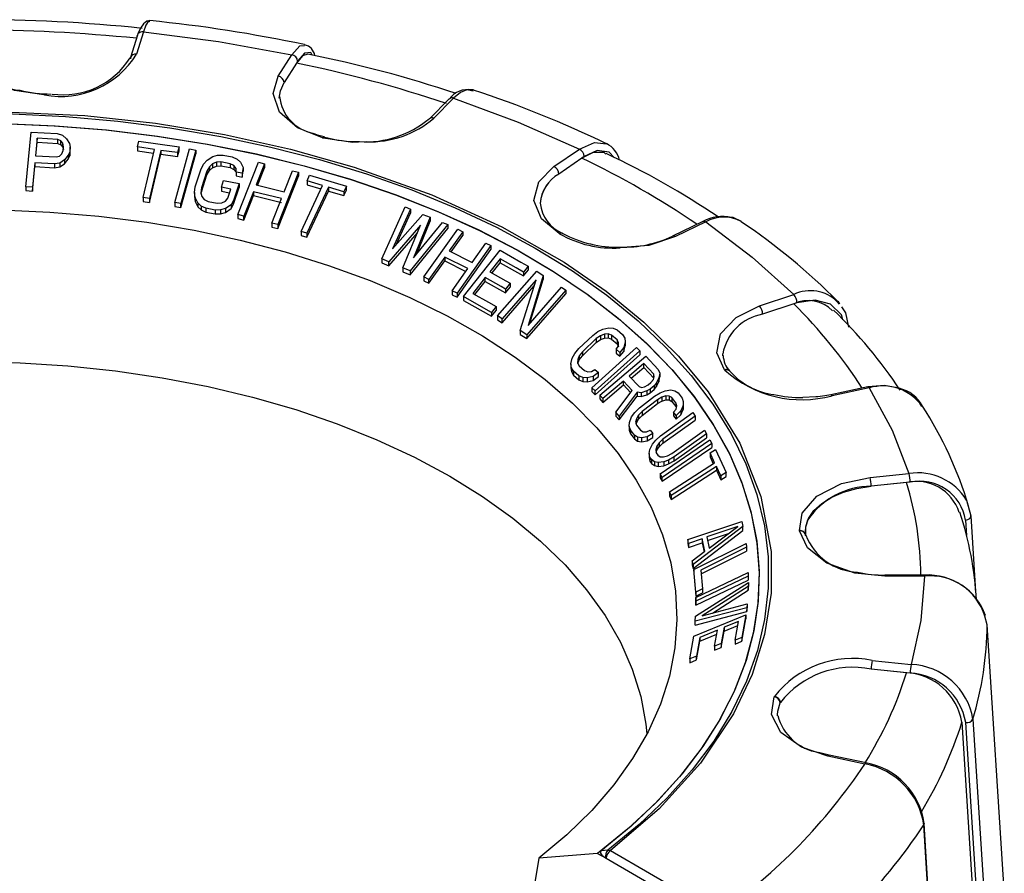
# Model space of a CAD drawing. Header units: millimetres. Extents: x 0 to 699, y 0 to 540.
# Tile 25 of 26: x 523 to 570, y 435 to 476. Entities that reach past the tile are written whole.
import ezdxf

# ---------------------------------------------------------------- set-up
doc = ezdxf.new("R2010")
doc.units = ezdxf.units.MM
doc.header["$LTSCALE"] = 2.5

msp = doc.modelspace()

# ---------------------------------------------------------------- linework, layer by layer
for p, q in [((528.938, 476.063), (528.885, 476.052)), ((528.346, 475.371), (528.017, 474.295)), ((528.633, 475.528), (528.304, 474.452)), ((535.074, 473.405), (535.721, 474.432)), ((535.944, 474.034), (535.356, 473.101)), ((536.003, 474.128), (535.944, 474.034)), ((523.908, 472.506), (523.876, 472.507)), ((535.127, 472.351), (535.13, 472.447)), ((544.407, 472.746), (544.32, 472.758)), ((535.127, 472.351), (535.127, 472.351)), ((543.243, 472.317), (542.297, 471.371)), ((543.455, 472.35), (542.509, 471.404)), ((523.018, 468.123), (523.274, 470.736)), ((523.274, 470.736), (524.518, 470.657)), ((524.518, 470.657), (524.771, 470.588)), ((524.771, 470.588), (524.962, 470.41)), ((523.558, 470.437), (523.476, 469.602)), ((523.494, 469.601), (523.558, 470.25)), ((524.542, 470.376), (523.558, 470.437)), ((523.558, 470.25), (523.558, 470.437)), ((523.558, 470.25), (524.542, 470.189)), ((524.692, 470.312), (524.542, 470.376)), ((524.542, 470.189), (524.542, 470.376)), ((524.542, 470.189), (524.692, 470.125)), ((524.785, 470.196), (524.692, 470.312)), ((524.692, 470.125), (524.692, 470.312)), ((524.692, 470.125), (524.785, 470.008)), ((524.82, 470.026), (524.785, 470.196)), ((524.785, 470.008), (524.785, 470.196)), ((524.804, 469.859), (524.82, 470.026)), ((524.962, 470.41), (525.096, 470.18)), ((525.096, 470.18), (525.131, 470.011)), ((528.348, 470.025), (528.412, 470.299)), ((529.156, 469.903), (528.348, 470.025)), ((528.348, 470.025), (528.348, 469.838)), ((528.412, 470.299), (530.333, 470.024)), ((530.333, 470.024), (530.268, 469.749)), ((530.333, 469.837), (530.333, 470.024)), ((537.224, 470.443), (537.195, 470.45)), ((537.298, 470.488), (537.304, 470.487)), ((539.282, 470.27), (538.904, 470.245)), ((523.476, 469.602), (524.46, 469.542)), ((524.46, 469.542), (524.621, 469.589)), ((524.621, 469.589), (524.736, 469.695)), ((524.736, 469.695), (524.804, 469.859)), ((524.785, 470.008), (524.808, 469.899)), ((525.041, 469.624), (524.864, 469.409)), ((525.109, 469.788), (525.041, 469.624)), ((525.041, 469.624), (525.041, 469.437)), ((525.041, 469.437), (525.109, 469.601)), ((525.131, 470.011), (525.109, 469.788)), ((525.109, 469.601), (525.131, 469.824)), ((525.109, 469.788), (525.109, 469.601)), ((525.131, 469.824), (525.131, 470.011)), ((528.348, 469.838), (529.114, 469.722)), ((528.618, 467.598), (529.156, 469.903)), ((529.46, 469.859), (528.921, 467.554)), ((528.921, 467.368), (529.46, 469.672)), ((530.268, 469.749), (529.46, 469.859)), ((529.46, 469.859), (529.46, 469.672)), ((529.46, 469.672), (530.268, 469.562)), ((530.127, 467.365), (530.839, 469.927)), ((530.268, 469.562), (530.333, 469.837)), ((530.268, 469.749), (530.268, 469.562)), ((531.138, 469.875), (530.427, 467.313)), ((530.427, 467.127), (531.138, 469.688)), ((530.839, 469.927), (531.138, 469.875)), ((531.138, 469.875), (531.138, 469.688)), ((531.676, 469.389), (531.942, 469.563)), ((531.942, 469.563), (532.174, 469.631)), ((532.174, 469.631), (532.437, 469.634)), ((532.437, 469.634), (532.88, 469.546)), ((548.25, 469.083), (549.466, 469.92)), ((549.696, 469.564), (549.585, 469.487)), ((523.443, 469.269), (523.329, 468.101)), ((523.329, 467.914), (523.443, 469.082)), ((524.376, 469.211), (523.443, 469.269)), ((523.443, 469.269), (523.443, 469.082)), ((523.443, 469.082), (524.376, 469.024)), ((524.64, 469.253), (524.376, 469.211)), ((524.376, 469.211), (524.376, 469.024)), ((524.864, 469.409), (524.64, 469.253)), ((524.64, 469.253), (524.64, 469.066)), ((524.64, 469.066), (524.864, 469.222)), ((524.864, 469.222), (525.041, 469.437)), ((524.864, 469.409), (524.864, 469.222)), ((531.371, 468.933), (531.507, 469.193)), ((531.507, 469.193), (531.676, 469.389)), ((531.936, 469.218), (531.785, 469.077)), ((532.118, 469.296), (531.936, 469.218)), ((531.936, 469.218), (531.936, 469.031)), ((531.936, 469.031), (532.118, 469.109)), ((532.333, 469.31), (532.118, 469.296)), ((532.118, 469.296), (532.118, 469.109)), ((532.118, 469.109), (532.333, 469.123)), ((532.775, 469.221), (532.333, 469.31)), ((532.333, 469.31), (532.333, 469.123)), ((532.333, 469.123), (532.775, 469.034)), ((532.955, 469.129), (532.775, 469.221)), ((532.775, 469.221), (532.775, 469.034)), ((532.88, 469.546), (533.109, 469.444)), ((533.067, 468.992), (532.955, 469.129)), ((532.955, 469.129), (532.955, 468.942)), ((533.109, 469.444), (533.271, 469.298)), ((533.138, 466.786), (534.125, 469.29)), ((533.271, 469.298), (533.398, 469.044)), ((534.412, 469.215), (534.013, 468.203)), ((534.125, 469.29), (534.412, 469.215)), ((534.412, 469.215), (534.412, 469.028)), ((549.585, 469.487), (548.48, 468.727)), ((524.376, 469.024), (524.64, 469.066)), ((531.109, 468.122), (531.371, 468.933)), ((531.666, 468.871), (531.404, 468.06)), ((531.404, 467.873), (531.666, 468.684)), ((531.785, 469.077), (531.666, 468.871)), ((531.666, 468.684), (531.785, 468.89)), ((531.666, 468.871), (531.666, 468.684)), ((531.785, 469.077), (531.785, 468.89)), ((531.785, 468.89), (531.936, 469.031)), ((532.775, 469.034), (532.955, 468.942)), ((532.955, 468.942), (533.064, 468.809)), ((533.064, 468.821), (533.067, 468.992)), ((533.359, 468.765), (533.064, 468.821)), ((533.064, 468.821), (533.064, 468.634)), ((533.064, 468.634), (533.359, 468.578)), ((533.398, 469.044), (533.359, 468.765)), ((533.359, 468.578), (533.398, 468.857)), ((533.359, 468.765), (533.359, 468.578)), ((533.398, 469.044), (533.398, 468.857)), ((534.08, 468.186), (534.412, 469.028)), ((536.039, 468.815), (535.052, 466.311)), ((535.052, 466.124), (536.039, 468.628)), ((535.353, 467.87), (535.752, 468.883)), ((535.752, 468.883), (536.039, 468.815)), ((536.039, 468.815), (536.039, 468.628)), ((536.454, 468.405), (536.576, 468.667)), ((536.576, 468.667), (538.334, 468.143)), ((532.36, 468.095), (532.464, 468.42)), ((532.464, 468.42), (533.202, 468.278)), ((533.202, 468.278), (532.94, 467.467)), ((533.202, 468.278), (533.202, 468.091)), ((534.013, 468.203), (535.353, 467.87)), ((536.169, 465.979), (537.194, 468.178)), ((537.194, 468.178), (536.454, 468.405)), ((536.454, 468.405), (536.454, 468.218)), ((536.454, 468.218), (537.118, 468.015)), ((538.334, 468.143), (538.212, 467.881)), ((538.334, 467.956), (538.334, 468.143)), ((523.329, 468.101), (523.018, 468.123)), ((523.018, 468.123), (523.018, 467.936)), ((523.018, 467.936), (523.329, 467.914)), ((523.329, 468.101), (523.329, 467.914)), ((531.071, 467.841), (531.109, 468.122)), ((531.1, 467.604), (531.071, 467.841)), ((531.071, 467.841), (531.071, 467.655)), ((531.404, 468.06), (531.384, 467.833)), ((531.384, 467.833), (531.43, 467.65)), ((531.396, 467.783), (531.404, 467.873)), ((531.404, 468.06), (531.404, 467.873)), ((532.802, 468.009), (532.36, 468.095)), ((532.36, 468.095), (532.36, 467.908)), ((532.36, 467.908), (532.746, 467.834)), ((532.663, 467.577), (532.802, 468.009)), ((532.94, 467.28), (533.202, 468.091)), ((533.887, 467.883), (533.425, 466.711)), ((533.425, 466.524), (533.887, 467.696)), ((535.227, 467.551), (533.887, 467.883)), ((533.887, 467.883), (533.887, 467.696)), ((533.887, 467.696), (535.227, 467.364)), ((537.472, 468.096), (536.447, 465.896)), ((536.447, 465.71), (537.472, 467.909)), ((538.212, 467.881), (537.472, 468.096)), ((537.472, 468.096), (537.472, 467.909)), ((537.472, 467.909), (538.212, 467.694)), ((538.212, 467.694), (538.334, 467.956)), ((538.212, 467.881), (538.212, 467.694)), ((528.921, 467.554), (528.618, 467.598)), ((528.618, 467.598), (528.618, 467.411)), ((528.618, 467.411), (528.921, 467.368)), ((528.921, 467.554), (528.921, 467.368)), ((530.427, 467.313), (530.127, 467.365)), ((530.127, 467.365), (530.127, 467.178)), ((530.427, 467.127), (530.427, 467.313)), ((531.071, 467.655), (531.1, 467.417)), ((531.226, 467.346), (531.1, 467.604)), ((531.1, 467.604), (531.1, 467.417)), ((531.1, 467.417), (531.226, 467.159)), ((531.388, 467.197), (531.226, 467.346)), ((531.226, 467.346), (531.226, 467.159)), ((531.43, 467.65), (531.542, 467.511)), ((531.542, 467.511), (531.722, 467.417)), ((531.722, 467.417), (532.164, 467.329)), ((532.164, 467.329), (532.379, 467.344)), ((532.379, 467.344), (532.561, 467.424)), ((532.821, 467.26), (532.555, 467.081)), ((532.561, 467.424), (532.663, 467.577)), ((532.94, 467.467), (532.821, 467.26)), ((532.821, 467.073), (532.94, 467.28)), ((532.821, 467.26), (532.821, 467.073)), ((532.94, 467.28), (532.94, 467.467)), ((534.765, 466.379), (535.227, 467.551)), ((547.591, 467.317), (547.591, 467.317)), ((530.127, 467.178), (530.427, 467.127)), ((531.226, 467.159), (531.388, 467.01)), ((531.617, 467.093), (531.388, 467.197)), ((531.388, 467.197), (531.388, 467.01)), ((531.388, 467.01), (531.617, 466.906)), ((532.06, 467.004), (531.617, 467.093)), ((531.617, 467.093), (531.617, 466.906)), ((531.617, 466.906), (532.06, 466.817)), ((532.323, 467.01), (532.06, 467.004)), ((532.06, 467.004), (532.06, 466.817)), ((532.06, 466.817), (532.323, 466.823)), ((532.555, 467.081), (532.323, 467.01)), ((532.323, 467.01), (532.323, 466.823)), ((532.323, 466.823), (532.555, 466.894)), ((532.555, 467.081), (532.555, 466.894)), ((532.555, 466.894), (532.821, 467.073)), ((533.425, 466.711), (533.138, 466.786)), ((533.138, 466.786), (533.138, 466.599)), ((540.021, 464.667), (541.147, 467.161)), ((541.401, 467.051), (540.532, 465.144)), ((540.532, 465.144), (541.992, 466.799)), ((540.708, 465.343), (541.401, 466.864)), ((541.147, 467.161), (541.401, 467.051)), ((541.401, 467.051), (541.401, 466.864)), ((541.992, 466.799), (542.329, 466.658)), ((533.138, 466.599), (533.425, 466.524)), ((533.425, 466.524), (533.425, 466.711)), ((535.052, 466.311), (534.765, 466.379)), ((534.765, 466.379), (534.765, 466.192)), ((535.052, 466.311), (535.052, 466.124)), ((541.88, 466.279), (540.359, 464.522)), ((541.034, 464.241), (541.88, 466.279)), ((543.174, 466.316), (541.372, 464.103)), ((542.329, 466.658), (541.546, 464.721)), ((541.546, 464.721), (542.92, 466.417)), ((541.697, 464.907), (542.329, 466.471)), ((542.329, 466.658), (542.329, 466.471)), ((542.92, 466.417), (543.174, 466.316)), ((543.174, 466.316), (543.174, 466.129)), ((555.37, 466.462), (553.92, 465.759)), ((555.501, 466.437), (554.051, 465.734)), ((534.765, 466.192), (535.052, 466.124)), ((536.447, 465.896), (536.169, 465.979)), ((536.169, 465.979), (536.169, 465.792)), ((536.169, 465.792), (536.447, 465.71)), ((536.447, 465.896), (536.447, 465.71)), ((540.359, 464.336), (541.731, 465.92)), ((541.372, 463.916), (543.174, 466.129)), ((542.033, 463.812), (543.651, 466.091)), ((543.89, 465.97), (543.235, 465.049)), ((543.651, 466.091), (543.89, 465.97)), ((543.89, 465.97), (543.89, 465.783)), ((548.515, 465.875), (548.493, 465.888)), ((543.334, 465.001), (543.89, 465.783)), ((544.347, 464.504), (545.001, 465.425)), ((545.001, 465.425), (545.239, 465.312)), ((543.235, 465.049), (544.347, 464.504)), ((545.239, 465.312), (543.621, 463.034)), ((543.621, 462.847), (545.239, 465.125)), ((543.927, 462.869), (545.674, 465.08)), ((545.239, 465.312), (545.239, 465.125)), ((545.674, 465.08), (546.667, 464.516)), ((551.744, 465.227), (551.413, 465.198)), ((540.359, 464.522), (540.021, 464.667)), ((540.021, 464.667), (540.021, 464.48)), ((540.021, 464.48), (540.359, 464.336)), ((540.359, 464.336), (540.359, 464.522)), ((543.029, 464.758), (542.271, 463.692)), ((542.271, 463.505), (543.029, 464.572)), ((544.141, 464.214), (543.029, 464.758)), ((543.029, 464.758), (543.029, 464.572)), ((543.029, 464.572), (544.042, 464.075)), ((545.674, 464.668), (545.191, 464.057)), ((545.293, 463.999), (545.674, 464.481)), ((546.442, 464.235), (545.674, 464.668)), ((545.674, 464.668), (545.674, 464.481)), ((545.674, 464.481), (546.793, 463.855)), ((546.667, 464.516), (547.015, 464.324)), ((541.372, 464.103), (541.034, 464.241)), ((541.034, 464.241), (541.034, 464.054)), ((541.034, 464.054), (541.372, 463.916)), ((541.372, 464.103), (541.372, 463.916)), ((543.383, 463.147), (544.141, 464.214)), ((545.191, 464.057), (545.953, 463.627)), ((545.56, 461.942), (547.426, 464.08)), ((546.793, 464.042), (546.442, 464.235)), ((547.015, 464.324), (546.793, 464.042)), ((546.793, 463.855), (547.015, 464.137)), ((546.793, 464.042), (546.793, 463.855)), ((547.015, 464.324), (547.015, 464.137)), ((547.426, 464.08), (547.738, 463.873)), ((542.271, 463.692), (542.033, 463.812)), ((542.033, 463.812), (542.033, 463.626)), ((542.033, 463.626), (542.271, 463.505)), ((542.271, 463.505), (542.271, 463.692)), ((544.968, 463.775), (544.374, 463.022)), ((544.476, 462.964), (544.968, 463.588)), ((545.727, 463.346), (544.968, 463.775)), ((544.968, 463.588), (544.968, 463.775)), ((544.968, 463.588), (545.938, 463.043)), ((547.396, 463.669), (545.768, 461.803)), ((546.16, 463.512), (545.938, 463.23)), ((545.953, 463.627), (546.16, 463.512)), ((546.16, 463.512), (546.16, 463.325)), ((546.635, 461.241), (547.396, 463.669)), ((547.738, 463.873), (547.017, 461.493)), ((547.104, 461.593), (547.738, 463.686)), ((547.738, 463.873), (547.738, 463.686)), ((543.621, 463.034), (543.383, 463.147)), ((543.383, 463.147), (543.383, 462.96)), ((543.621, 463.034), (543.621, 462.847)), ((544.374, 463.022), (545.125, 462.597)), ((545.938, 463.23), (545.727, 463.346)), ((545.768, 461.616), (547.304, 463.377)), ((545.938, 463.043), (546.16, 463.325)), ((545.938, 463.23), (545.938, 463.043)), ((548.813, 463.183), (546.947, 461.044)), ((546.947, 460.857), (548.813, 462.996)), ((547.017, 461.493), (548.605, 463.314)), ((548.605, 463.314), (548.813, 463.183)), ((548.813, 463.183), (548.813, 462.996)), ((558.071, 462.42), (559.71, 462.967)), ((543.383, 462.96), (543.621, 462.847)), ((544.899, 462.316), (543.927, 462.869)), ((543.927, 462.869), (543.927, 462.682)), ((543.927, 462.682), (545.269, 461.926)), ((545.125, 462.597), (545.492, 462.395)), ((559.86, 462.572), (558.221, 462.025)), ((559.71, 462.522), (558.221, 462.025)), ((561.788, 462.623), (561.882, 462.512)), ((561.91, 462.518), (561.824, 462.645)), ((545.269, 462.113), (544.899, 462.316)), ((545.492, 462.395), (545.269, 462.113)), ((545.269, 461.926), (545.492, 462.208)), ((545.269, 462.113), (545.269, 461.926)), ((545.492, 462.395), (545.492, 462.208)), ((545.768, 461.803), (545.56, 461.942)), ((545.56, 461.942), (545.56, 461.755)), ((545.56, 461.755), (545.768, 461.616)), ((545.768, 461.616), (545.768, 461.803)), ((546.947, 461.044), (546.635, 461.241)), ((546.635, 461.241), (546.635, 461.054)), ((550.101, 461.011), (550.352, 461.195)), ((550.352, 461.195), (550.587, 461.312)), ((550.587, 461.312), (550.879, 461.378)), ((550.845, 461.083), (550.671, 461.075)), ((551.005, 461.024), (550.845, 461.083)), ((550.845, 461.083), (550.845, 460.896)), ((550.879, 461.378), (551.083, 461.36)), ((551.083, 461.36), (551.271, 461.276)), ((551.271, 461.276), (551.53, 461.05)), ((546.635, 461.054), (546.947, 460.857)), ((546.947, 461.044), (546.947, 460.857)), ((549.436, 460.381), (550.101, 461.011)), ((550.274, 460.857), (549.608, 460.227)), ((549.608, 460.04), (550.274, 460.67)), ((550.48, 461), (550.274, 460.857)), ((550.274, 460.857), (550.274, 460.67)), ((550.274, 460.67), (550.48, 460.813)), ((550.671, 461.075), (550.48, 461)), ((550.48, 461), (550.48, 460.813)), ((550.48, 460.813), (550.671, 460.888)), ((550.671, 461.075), (550.671, 460.888)), ((550.671, 460.888), (550.845, 460.896)), ((550.845, 460.896), (551.005, 460.836)), ((551.263, 460.798), (551.005, 461.024)), ((551.005, 461.024), (551.005, 460.836)), ((551.005, 460.836), (551.263, 460.611)), ((551.334, 460.657), (551.263, 460.798)), ((551.263, 460.798), (551.263, 460.611)), ((551.263, 460.611), (551.334, 460.47)), ((551.332, 460.499), (551.334, 460.657)), ((551.53, 461.05), (551.629, 460.884)), ((551.655, 460.702), (551.593, 460.436)), ((551.629, 460.884), (551.655, 460.702)), ((551.655, 460.702), (551.655, 460.515)), ((549.123, 459.926), (549.243, 460.145)), ((549.243, 460.145), (549.436, 460.381)), ((549.608, 460.227), (549.46, 460.033)), ((549.608, 460.227), (549.608, 460.04)), ((550.052, 458.514), (552.198, 460.433)), ((552.359, 460.278), (550.213, 458.359)), ((551.227, 460.348), (551.332, 460.499)), ((551.4, 460.201), (551.227, 460.348)), ((551.227, 460.348), (551.227, 460.161)), ((551.227, 460.161), (551.4, 460.014)), ((551.593, 460.436), (551.4, 460.201)), ((551.4, 460.014), (551.593, 460.249)), ((551.4, 460.201), (551.4, 460.014)), ((551.593, 460.249), (551.655, 460.515)), ((551.593, 460.436), (551.593, 460.249)), ((552.198, 460.433), (552.359, 460.278)), ((552.359, 460.278), (552.359, 460.091)), ((549.06, 459.655), (549.123, 459.926)), ((549.384, 459.856), (549.382, 459.696)), ((549.382, 459.696), (549.452, 459.553)), ((549.46, 460.033), (549.384, 459.856)), ((549.384, 459.856), (549.384, 459.669)), ((549.384, 459.669), (549.46, 459.846)), ((549.46, 459.846), (549.608, 460.04)), ((549.46, 460.033), (549.46, 459.846)), ((550.213, 458.173), (552.359, 460.091)), ((550.435, 458.162), (552.636, 460.024)), ((552.636, 460.024), (553.229, 459.382)), ((556.321, 460.126), (556.321, 460.125)), ((556.323, 460.044), (556.321, 460.126)), ((549.087, 459.469), (549.06, 459.655)), ((549.06, 459.655), (549.06, 459.468)), ((549.06, 459.468), (549.087, 459.282)), ((549.186, 459.301), (549.087, 459.469)), ((549.087, 459.469), (549.087, 459.282)), ((549.087, 459.282), (549.186, 459.114)), ((549.445, 459.075), (549.186, 459.301)), ((549.186, 459.301), (549.186, 459.114)), ((549.452, 459.553), (549.711, 459.327)), ((549.711, 459.327), (549.87, 459.27)), ((549.87, 459.27), (550.045, 459.28)), ((550.045, 459.28), (550.207, 459.382)), ((550.379, 459.235), (550.129, 459.049)), ((550.207, 459.382), (550.379, 459.235)), ((550.379, 459.048), (550.379, 459.235)), ((552.55, 459.663), (551.848, 459.069)), ((551.945, 458.964), (552.55, 459.476)), ((553.019, 459.158), (552.55, 459.663)), ((552.55, 459.476), (552.55, 459.663)), ((552.55, 459.476), (553.019, 458.971)), ((553.229, 459.382), (553.305, 459.212)), ((553.305, 459.212), (553.263, 458.988)), ((553.305, 459.212), (553.305, 459.025)), ((556.419, 459.353), (556.405, 459.369)), ((556.636, 459.317), (556.641, 459.31)), ((556.649, 459.3), (556.655, 459.293)), ((549.186, 459.114), (549.445, 458.889)), ((549.633, 458.993), (549.445, 459.075)), ((549.445, 459.075), (549.445, 458.889)), ((549.445, 458.889), (549.633, 458.807)), ((549.836, 458.979), (549.633, 458.993)), ((549.633, 458.993), (549.633, 458.807)), ((549.633, 458.807), (549.836, 458.792)), ((550.129, 459.049), (549.836, 458.979)), ((549.836, 458.979), (549.836, 458.792)), ((549.836, 458.792), (550.129, 458.862)), ((550.129, 459.049), (550.129, 458.862)), ((550.129, 458.862), (550.379, 459.048)), ((551.567, 458.831), (550.583, 457.999)), ((551.986, 458.379), (551.567, 458.831)), ((551.567, 458.644), (551.567, 458.831)), ((551.848, 459.069), (552.316, 458.564)), ((552.745, 458.644), (552.886, 458.763)), ((552.886, 458.763), (553.002, 458.908)), ((553.002, 458.908), (553.046, 459.04)), ((553.046, 459.04), (553.019, 459.158)), ((553.019, 458.971), (553.019, 459.158)), ((553.019, 458.971), (553.021, 458.964)), ((553.15, 458.752), (553.034, 458.608)), ((553.263, 458.988), (553.15, 458.752)), ((553.15, 458.565), (553.263, 458.801)), ((553.15, 458.752), (553.15, 458.565)), ((553.263, 458.801), (553.305, 459.025)), ((553.263, 458.988), (553.263, 458.801)), ((550.213, 458.359), (550.052, 458.514)), ((550.052, 458.514), (550.052, 458.327)), ((550.052, 458.327), (550.213, 458.173)), ((550.213, 458.173), (550.213, 458.359)), ((550.583, 457.813), (551.567, 458.644)), ((551.2, 457.337), (551.986, 458.379)), ((552.228, 458.3), (551.372, 457.156)), ((551.567, 458.644), (551.908, 458.276)), ((552.42, 458.275), (552.228, 458.3)), ((552.228, 458.3), (552.228, 458.113)), ((552.316, 458.564), (552.437, 458.525)), ((552.681, 458.356), (552.42, 458.275)), ((552.42, 458.275), (552.42, 458.088)), ((552.437, 458.525), (552.58, 458.552)), ((552.58, 458.552), (552.745, 458.644)), ((552.847, 458.449), (552.681, 458.356)), ((552.681, 458.356), (552.681, 458.169)), ((552.681, 458.169), (552.847, 458.262)), ((553.034, 458.608), (552.847, 458.449)), ((552.847, 458.449), (552.847, 458.262)), ((552.847, 458.262), (553.034, 458.421)), ((553.034, 458.608), (553.034, 458.421)), ((553.034, 458.421), (553.15, 458.565)), ((553.061, 458.108), (553.325, 458.269)), ((553.325, 458.269), (553.562, 458.363)), ((553.562, 458.363), (553.841, 458.403)), ((553.841, 458.403), (554.024, 458.367)), ((554.024, 458.367), (554.179, 458.266)), ((554.179, 458.266), (554.372, 458.02)), ((563.255, 458.55), (561.476, 458.177)), ((563.316, 458.502), (561.538, 458.128)), ((550.583, 457.999), (550.435, 458.162)), ((550.435, 458.162), (550.435, 457.975)), ((550.435, 457.975), (550.583, 457.813)), ((550.583, 457.999), (550.583, 457.813)), ((551.372, 456.969), (552.228, 458.113)), ((552.228, 458.113), (552.42, 458.088)), ((552.334, 457.543), (553.061, 458.108)), ((552.42, 458.088), (552.681, 458.169)), ((553.19, 457.94), (552.462, 457.375)), ((553.405, 458.063), (553.19, 457.94)), ((553.19, 457.94), (553.19, 457.753)), ((553.19, 457.753), (553.405, 457.876)), ((553.593, 458.121), (553.405, 458.063)), ((553.405, 458.063), (553.405, 457.876)), ((553.405, 457.876), (553.593, 457.934)), ((553.754, 458.113), (553.593, 458.121)), ((553.593, 458.121), (553.593, 457.934)), ((553.593, 457.934), (553.754, 457.926)), ((553.888, 458.04), (553.754, 458.113)), ((553.754, 458.113), (553.754, 457.926)), ((553.754, 457.926), (553.888, 457.853)), ((554.081, 457.794), (553.888, 458.04)), ((553.888, 458.04), (553.888, 457.853)), ((553.888, 457.853), (554.081, 457.607)), ((554.118, 457.648), (554.081, 457.794)), ((554.081, 457.794), (554.081, 457.607)), ((554.372, 458.02), (554.431, 457.847)), ((554.431, 457.847), (554.419, 457.663)), ((554.431, 457.847), (554.431, 457.66)), ((551.372, 457.156), (551.2, 457.337)), ((551.2, 457.337), (551.2, 457.15)), ((551.962, 457.12), (552.113, 457.327)), ((552.113, 457.327), (552.334, 457.543)), ((552.462, 457.375), (552.29, 457.196)), ((552.462, 457.188), (553.19, 457.753)), ((552.462, 457.375), (552.462, 457.188)), ((553.346, 456.218), (554.893, 457.326)), ((553.961, 457.351), (554.085, 457.491)), ((554.09, 457.19), (553.961, 457.351)), ((553.961, 457.351), (553.961, 457.164)), ((554.081, 457.607), (554.097, 457.545)), ((554.085, 457.491), (554.118, 457.648)), ((554.311, 457.405), (554.09, 457.19)), ((554.419, 457.663), (554.311, 457.405)), ((554.311, 457.218), (554.419, 457.476)), ((554.311, 457.405), (554.311, 457.218)), ((554.419, 457.663), (554.419, 457.476)), ((554.419, 457.476), (554.431, 457.66)), ((554.893, 457.326), (555.001, 457.154)), ((551.2, 457.15), (551.372, 456.969)), ((551.372, 457.156), (551.372, 456.969)), ((551.842, 456.671), (551.853, 456.857)), ((551.853, 456.857), (551.962, 457.12)), ((552.187, 457.028), (552.154, 456.869)), ((552.154, 456.869), (552.191, 456.721)), ((552.29, 457.196), (552.187, 457.028)), ((552.187, 457.028), (552.187, 456.841)), ((552.187, 456.841), (552.29, 457.01)), ((552.29, 457.196), (552.29, 457.01)), ((552.29, 457.01), (552.462, 457.188)), ((555.001, 457.154), (553.455, 456.046)), ((553.455, 455.859), (555.001, 456.967)), ((553.961, 457.164), (554.09, 457.003)), ((554.09, 457.003), (554.311, 457.218)), ((554.09, 457.19), (554.09, 457.003)), ((555.001, 457.154), (555.001, 456.967)), ((551.9, 456.495), (551.842, 456.671)), ((551.842, 456.671), (551.842, 456.484)), ((551.842, 456.484), (551.9, 456.308)), ((552.093, 456.248), (551.9, 456.495)), ((551.9, 456.495), (551.9, 456.308)), ((552.175, 456.785), (552.187, 456.841)), ((552.191, 456.721), (552.384, 456.475)), ((552.384, 456.475), (552.518, 456.404)), ((552.518, 456.404), (552.679, 456.398)), ((552.679, 456.398), (552.846, 456.484)), ((552.846, 456.484), (552.974, 456.323)), ((553.89, 455.369), (555.436, 456.478)), ((555.436, 456.478), (555.544, 456.311)), ((551.9, 456.308), (552.093, 456.062)), ((552.248, 456.151), (552.093, 456.248)), ((552.093, 456.248), (552.093, 456.062)), ((552.093, 456.062), (552.248, 455.964)), ((552.431, 456.118), (552.248, 456.151)), ((552.248, 456.151), (552.248, 455.964)), ((552.248, 455.964), (552.431, 455.931)), ((552.711, 456.162), (552.431, 456.118)), ((552.431, 456.118), (552.431, 455.931)), ((552.431, 455.931), (552.711, 455.975)), ((552.974, 456.323), (552.711, 456.162)), ((552.711, 456.162), (552.711, 455.975)), ((552.711, 455.975), (552.974, 456.136)), ((552.952, 455.81), (553.115, 456.011)), ((552.974, 456.136), (552.974, 456.323)), ((553.115, 456.011), (553.346, 456.218)), ((553.455, 456.046), (553.274, 455.874)), ((553.32, 454.395), (555.7, 456.016)), ((553.455, 456.046), (553.455, 455.859)), ((555.544, 456.311), (553.998, 455.204)), ((553.998, 455.017), (555.544, 456.124)), ((555.544, 456.311), (555.544, 456.124)), ((555.7, 456.016), (555.796, 455.844)), ((552.797, 455.367), (552.825, 455.553)), ((552.825, 455.553), (552.952, 455.81)), ((553.16, 455.71), (553.115, 455.553)), ((553.115, 455.553), (553.137, 455.404)), ((553.133, 455.43), (553.16, 455.523)), ((553.274, 455.874), (553.16, 455.71)), ((553.16, 455.71), (553.16, 455.523)), ((553.16, 455.523), (553.274, 455.688)), ((553.274, 455.874), (553.274, 455.688)), ((553.274, 455.688), (553.455, 455.859)), ((555.796, 455.844), (553.416, 454.224)), ((553.416, 454.037), (555.796, 455.657)), ((555.708, 455.394), (555.965, 455.56)), ((555.796, 455.844), (555.796, 455.657)), ((555.965, 455.56), (556.485, 454.458)), ((552.838, 455.19), (552.797, 455.367)), ((552.797, 455.367), (552.797, 455.18)), ((552.797, 455.18), (552.838, 455.003)), ((552.911, 455.077), (552.838, 455.19)), ((552.838, 455.19), (552.838, 455.003)), ((552.838, 455.003), (552.91, 454.89)), ((552.911, 455.077), (552.91, 454.89)), ((553.051, 454.972), (552.911, 455.077)), ((553.223, 454.932), (553.051, 454.972)), ((553.051, 454.972), (553.051, 454.786)), ((553.137, 455.404), (553.21, 455.291)), ((553.21, 455.291), (553.332, 455.215)), ((553.332, 455.215), (553.486, 455.203)), ((553.486, 455.203), (553.672, 455.254)), ((553.731, 455.052), (553.495, 454.965)), ((553.672, 455.254), (553.89, 455.369)), ((553.998, 455.204), (553.731, 455.052)), ((553.731, 455.052), (553.731, 454.866)), ((553.731, 454.866), (553.998, 455.017)), ((553.998, 455.017), (553.998, 455.204)), ((555.927, 454.924), (555.708, 455.394)), ((555.708, 455.394), (555.708, 455.207)), ((555.708, 455.207), (555.86, 454.881)), ((552.91, 454.89), (553.051, 454.786)), ((553.051, 454.786), (553.223, 454.746)), ((553.495, 454.965), (553.223, 454.932)), ((553.223, 454.932), (553.223, 454.746)), ((553.223, 454.746), (553.495, 454.778)), ((553.495, 454.965), (553.495, 454.778)), ((553.495, 454.778), (553.731, 454.866)), ((553.772, 453.532), (555.927, 454.924)), ((556.01, 454.75), (553.854, 453.358)), ((553.854, 453.171), (556.01, 454.563)), ((556.229, 454.292), (556.01, 454.75)), ((556.01, 454.75), (556.01, 454.563)), ((556.01, 454.563), (556.229, 454.105)), ((553.416, 454.224), (553.32, 454.395)), ((553.32, 454.395), (553.32, 454.208)), ((553.32, 454.208), (553.416, 454.037)), ((553.416, 454.037), (553.416, 454.224)), ((556.485, 454.458), (556.229, 454.292)), ((556.229, 454.292), (556.229, 454.105)), ((556.229, 454.105), (556.485, 454.271)), ((556.485, 454.271), (556.485, 454.458)), ((563.352, 454.22), (565.215, 454.41)), ((565.268, 453.994), (563.404, 453.805)), ((565.097, 453.977), (563.404, 453.805)), ((553.854, 453.358), (553.772, 453.532)), ((553.772, 453.532), (553.772, 453.345)), ((553.772, 453.345), (553.854, 453.171)), ((553.854, 453.358), (553.854, 453.171)), ((567.967, 453.134), (568.166, 452.39)), ((567.923, 452.175), (567.969, 451.445)), ((568.166, 452.39), (568.395, 448.777)), ((554.642, 451.249), (557.225, 452.12)), ((557.276, 451.881), (554.898, 450.055)), ((554.898, 449.868), (557.276, 451.694)), ((557.039, 451.885), (555.557, 451.376)), ((555.672, 450.839), (557.039, 451.885)), ((557.225, 452.12), (557.276, 451.881)), ((557.276, 451.694), (557.276, 451.881)), ((559.982, 451.664), (559.979, 451.682)), ((554.68, 451.066), (554.642, 451.249)), ((554.642, 451.249), (554.642, 451.062)), ((555.339, 451.291), (554.68, 451.066)), ((555.467, 450.694), (555.339, 451.291)), ((555.339, 451.291), (555.339, 451.104)), ((555.557, 451.376), (555.672, 450.839)), ((555.594, 451.202), (556.596, 451.546)), ((560.264, 451.644), (560.264, 451.644)), ((554.642, 451.062), (554.68, 450.879)), ((554.68, 450.879), (555.339, 451.104)), ((554.68, 451.066), (554.68, 450.879)), ((554.931, 449.814), (557.427, 451.07)), ((557.444, 450.886), (555.266, 449.791)), ((555.339, 451.104), (555.433, 450.668)), ((557.427, 451.07), (557.444, 450.886)), ((557.444, 450.886), (557.444, 450.699)), ((554.859, 450.23), (555.467, 450.694)), ((555.283, 449.612), (557.444, 450.699)), ((554.898, 450.055), (554.859, 450.23)), ((554.859, 450.23), (554.859, 450.044)), ((554.859, 450.044), (554.898, 449.868)), ((554.898, 450.055), (554.898, 449.868)), ((555.032, 448.733), (554.931, 449.814)), ((554.931, 449.814), (554.931, 449.627)), ((555.266, 449.791), (555.351, 448.893)), ((554.931, 449.627), (555.032, 448.546)), ((555.028, 448.486), (557.528, 449.68)), ((557.531, 449.499), (555.032, 448.306)), ((557.528, 449.68), (557.531, 449.499)), ((557.531, 449.499), (557.531, 449.312)), ((565.959, 449.557), (564.067, 449.557)), ((564.067, 449.502), (564.067, 449.557)), ((565.959, 449.502), (564.067, 449.502)), ((565.959, 449.552), (565.959, 449.502)), ((555.016, 447.584), (557.545, 449.198)), ((555.032, 448.119), (557.531, 449.312)), ((555.351, 448.893), (555.032, 448.733)), ((557.534, 449.014), (555.328, 447.608)), ((555.351, 448.893), (555.351, 448.706)), ((557.545, 449.198), (557.534, 449.014)), ((557.534, 449.014), (557.534, 448.827)), ((557.534, 448.827), (557.545, 449.011)), ((557.545, 449.198), (557.545, 449.011)), ((555.032, 448.306), (555.028, 448.486)), ((555.028, 448.486), (555.028, 448.299)), ((555.032, 448.733), (555.032, 448.546)), ((555.032, 448.546), (555.351, 448.706)), ((555.826, 447.738), (557.534, 448.827)), ((557.469, 447.996), (555.001, 447.344)), ((555.028, 448.299), (555.032, 448.119)), ((555.032, 448.119), (555.032, 448.306)), ((555.328, 447.608), (557.481, 448.173)), ((557.481, 448.173), (557.469, 447.996)), ((557.469, 447.996), (557.469, 447.809)), ((557.469, 447.809), (557.481, 447.986)), ((557.481, 448.173), (557.481, 447.986)), ((554.938, 446.629), (557.424, 447.655)), ((555.001, 447.157), (557.469, 447.809)), ((555.001, 447.344), (555.016, 447.584)), ((557.424, 447.655), (557.226, 446.578)), ((557.226, 446.391), (557.424, 447.468)), ((557.424, 447.655), (557.424, 447.468)), ((568.955, 447.18), (568.833, 447.584)), ((555.001, 447.157), (555.001, 447.344)), ((556.386, 447.057), (556.243, 446.281)), ((557.074, 447.341), (556.386, 447.057)), ((556.386, 446.87), (557.036, 447.139)), ((556.386, 447.057), (556.386, 446.87)), ((556.909, 446.447), (557.074, 447.341)), ((569.77, 434.49), (568.955, 447.18)), ((554.74, 445.552), (554.938, 446.629)), ((555.222, 446.577), (555.057, 445.683)), ((556.069, 446.926), (555.222, 446.577)), ((555.222, 446.39), (556.031, 446.724)), ((555.222, 446.577), (555.222, 446.39)), ((555.926, 446.15), (556.069, 446.926)), ((556.243, 446.094), (556.386, 446.87)), ((557.226, 446.578), (556.909, 446.447)), ((557.226, 446.578), (557.226, 446.391)), ((555.057, 445.496), (555.222, 446.39)), ((556.243, 446.281), (555.926, 446.15)), ((555.926, 446.15), (555.926, 445.963)), ((555.926, 445.963), (556.243, 446.094)), ((556.243, 446.281), (556.243, 446.094)), ((556.909, 446.447), (556.909, 446.26)), ((556.909, 446.26), (557.226, 446.391)), ((555.057, 445.683), (554.74, 445.552)), ((555.057, 445.496), (555.057, 445.683)), ((554.74, 445.552), (554.74, 445.366)), ((554.74, 445.366), (555.057, 445.496)), ((563.456, 445.472), (565.32, 445.282)), ((565.097, 444.884), (563.404, 445.056)), ((565.268, 444.866), (563.404, 445.056)), ((558.775, 443.735), (558.783, 443.752)), ((559.065, 443.445), (559.065, 443.445)), ((559.073, 443.463), (559.073, 443.463)), ((558.935, 442.876), (558.935, 442.876)), ((558.936, 442.827), (558.935, 442.876)), ((567.742, 442.525), (568.541, 429.754)), ((567.923, 442.507), (568.725, 429.735)), ((568.27, 442.661), (569.007, 430.94)), ((563.111, 440.523), (561.333, 440.897)), ((563.173, 440.572), (561.394, 440.946)), ((566.691, 424.759), (565.926, 437.61)), ((566.71, 424.824), (565.944, 437.675)), ((550.338, 436.248), (547.531, 436.016)), ((550.338, 436.248), (550.739, 436.016)), ((550.831, 436.404), (550.509, 436.377)), ((550.951, 436.384), (556.154, 433.38)), ((547.531, 436.016), (547.287, 434.579)), ((550.739, 436.016), (555.942, 433.013))]:
    msp.add_line(p, q)
at = {"flags": 128}
for points in [[(528.885, 476.052), (528.794, 476.032), (528.643, 475.91), (528.498, 475.702), (528.371, 475.424)], [(528.932, 476.004), (528.855, 476.021), (528.749, 475.847), (528.633, 475.528)], [(528.338, 475.314), (528.36, 475.405), (528.375, 475.422)], [(528.633, 475.528), (532.215, 475.063), (535.721, 474.432)], [(523.876, 472.507), (522.468, 472.728), (521.209, 473.266), (520.391, 474.036), (520.132, 474.865)], [(535.721, 474.432), (536.101, 474.861), (536.325, 474.874)], [(528.017, 474.295), (528.015, 474.285), (528.009, 474.238)], [(536.489, 474.458), (536.234, 474.382), (535.944, 474.034)], [(536.702, 474.416), (536.639, 474.531), (536.333, 474.506), (536.003, 474.128)], [(537.195, 470.45), (536.003, 470.936), (535.139, 471.69), (534.827, 472.575), (535.074, 473.405)], [(535.127, 472.351), (535.177, 472.708), (535.356, 473.101)], [(535.13, 472.447), (535.177, 472.708), (535.356, 473.101)], [(523.876, 472.507), (523.881, 472.536), (523.886, 472.555), (523.891, 472.562), (523.892, 472.561)], [(523.908, 472.506), (523.913, 472.535), (523.918, 472.553), (523.922, 472.56), (523.924, 472.56)], [(544.388, 472.692), (544.094, 472.755), (543.79, 472.622), (543.455, 472.35)], [(543.455, 472.35), (546.546, 471.205), (549.466, 469.92)], [(500.527, 468.384), (502.737, 469.109), (505.027, 469.747), (507.385, 470.295), (509.801, 470.752), (512.264, 471.114), (514.764, 471.381), (517.289, 471.551), (519.828, 471.623), (522.37, 471.597), (524.903, 471.474), (527.416, 471.253), (529.898, 470.936), (532.338, 470.524), (534.725, 470.019), (537.048, 469.423), (539.297, 468.738), (541.462, 467.969), (543.534, 467.118), (545.502, 466.19), (547.359, 465.187)], [(521.272, 471.74), (525.833, 471.524), (529.207, 471.156), (532.511, 470.615), (535.667, 469.917), (538.704, 469.061), (542.413, 467.733), (545.765, 466.204), (548.735, 464.512), (550.743, 463.125), (552.547, 461.648), (554.205, 460.018), (555.614, 458.311), (557.129, 455.863), (558.142, 453.306), (558.623, 450.678), (558.625, 448.696), (558.318, 446.722), (557.719, 444.802), (556.827, 442.92), (555.256, 440.569), (553.279, 438.383), (550.951, 436.384)], [(521.891, 471.136), (524.375, 471.033), (526.841, 470.835), (529.279, 470.543), (531.679, 470.159), (534.029, 469.684), (536.319, 469.121), (538.54, 468.471), (540.682, 467.738), (542.735, 466.925), (544.691, 466.035), (546.54, 465.072), (548.275, 464.041), (549.888, 462.946), (551.372, 461.792), (552.72, 460.584), (553.927, 459.327), (554.988, 458.026), (555.897, 456.688), (556.651, 455.318), (557.246, 453.922), (557.68, 452.507), (557.951, 451.078), (558.057, 449.642), (557.999, 448.205), (557.776, 446.773), (557.39, 445.353), (556.842, 443.951), (556.135, 442.573), (555.271, 441.225), (554.255, 439.912), (553.09, 438.642), (551.783, 437.419), (550.338, 436.248)], [(521.943, 471.136), (524.416, 471.032), (526.872, 470.833), (529.3, 470.542), (531.69, 470.159), (534.031, 469.686), (536.312, 469.125), (538.525, 468.478), (540.659, 467.749), (542.705, 466.94), (544.655, 466.055), (546.499, 465.097), (548.23, 464.072), (549.841, 462.983), (551.323, 461.836), (552.671, 460.634), (553.88, 459.384), (554.943, 458.09), (555.856, 456.759), (556.615, 455.396), (557.217, 454.007), (557.66, 452.598), (557.94, 451.176), (558.058, 449.746), (558.012, 448.314), (557.803, 446.888), (557.432, 445.472), (556.9, 444.074), (556.21, 442.699), (555.364, 441.353), (554.367, 440.042), (553.222, 438.772), (551.934, 437.548), (550.51, 436.376)], [(537.276, 470.498), (536.951, 470.592), (536.755, 470.67)], [(537.195, 470.45), (537.22, 470.476), (537.244, 470.492), (537.266, 470.496), (537.275, 470.494)], [(538.904, 470.245), (538.635, 470.228), (537.224, 470.443)], [(549.466, 469.92), (550.181, 470.238), (550.764, 470.165)], [(550.733, 469.681), (550.651, 469.752), (550.131, 469.75), (549.585, 469.487)], [(551.13, 469.515), (550.891, 469.78), (550.316, 469.845), (549.696, 469.564)], [(548.493, 465.888), (547.661, 466.579), (547.295, 467.458), (547.526, 468.352), (548.25, 469.083)], [(521.82, 467.014), (524.167, 466.911), (526.496, 466.713), (528.796, 466.422), (531.054, 466.039), (533.261, 465.566), (535.405, 465.005), (537.476, 464.359), (539.464, 463.631), (541.359, 462.825), (543.152, 461.944), (544.834, 460.993), (546.397, 459.977), (547.833, 458.9), (549.135, 457.768), (550.298, 456.587), (551.314, 455.361), (552.18, 454.097), (552.891, 452.802), (553.444, 451.481), (553.835, 450.141), (554.064, 448.788), (554.128, 447.43), (554.028, 446.072), (553.764, 444.722), (553.337, 443.385), (552.75, 442.069), (552.005, 440.78), (551.105, 439.524), (550.057, 438.308), (548.863, 437.136), (547.531, 436.016)], [(555.371, 466.46), (555.427, 466.469), (555.501, 466.437)], [(555.501, 466.437), (557.727, 464.751), (559.71, 462.967)], [(557.208, 466.454), (556.815, 466.643), (556.735, 466.654)], [(548.636, 465.906), (548.643, 465.902), (548.645, 465.901)], [(548.659, 465.893), (548.665, 465.889), (548.668, 465.888)], [(554.051, 465.734), (552.784, 465.316), (551.744, 465.227)], [(547.359, 465.187), (549.13, 464.092), (550.769, 462.93), (552.266, 461.706), (553.616, 460.426), (554.811, 459.096), (555.847, 457.722), (556.718, 456.31), (557.421, 454.868), (557.952, 453.401), (558.308, 451.917), (558.488, 450.422), (558.492, 448.923), (558.318, 447.428), (557.969, 445.943), (557.445, 444.476), (556.75, 443.032), (555.885, 441.619), (554.856, 440.243), (553.667, 438.911), (552.323, 437.629), (550.832, 436.403)], [(562.05, 461.765), (561.983, 461.997), (561.469, 462.503), (560.726, 462.703), (559.86, 462.572)], [(556.405, 459.369), (556.033, 460.184), (556.21, 461.082), (556.957, 461.876), (558.071, 462.42)], [(562.343, 461.405), (562.195, 462.092), (562, 462.383)], [(520.432, 459.747), (522.736, 459.7), (525.028, 459.557), (527.297, 459.321), (529.531, 458.992), (531.719, 458.572), (533.849, 458.062), (535.911, 457.466), (537.894, 456.787), (539.788, 456.028), (541.583, 455.193), (543.27, 454.286), (544.841, 453.312), (546.288, 452.276), (547.603, 451.182), (548.78, 450.038), (549.812, 448.847), (550.694, 447.618), (551.422, 446.355), (551.992, 445.065), (552.402, 443.755), (552.648, 442.432), (552.696, 441.965)], [(564.749, 458.485), (564.041, 458.617), (563.25, 458.549)], [(563.256, 458.545), (563.277, 458.545), (563.316, 458.502)], [(563.316, 458.502), (564.409, 456.478), (565.215, 454.41)], [(560.861, 458.082), (560.758, 458.069), (560.135, 458.04)], [(561.474, 458.179), (561.192, 458.124), (560.861, 458.082)], [(561.538, 458.128), (561.498, 458.172), (561.476, 458.171)], [(559.979, 451.682), (560.112, 452.521), (560.81, 453.33), (561.983, 453.929), (563.352, 454.22)], [(560.264, 451.644), (560.282, 451.858), (560.415, 452.257), (560.674, 452.635), (561.048, 452.979), (561.527, 453.277), (562.092, 453.519), (562.725, 453.697), (563.404, 453.805)], [(560.278, 451.452), (560.282, 451.858), (560.388, 452.202)], [(567.923, 452.175), (568.032, 452.205), (568.117, 452.256), (568.164, 452.321), (568.166, 452.39)], [(564.067, 449.502), (562.631, 449.652), (561.296, 450.124), (560.365, 450.851), (559.982, 451.664)], [(565.959, 449.502), (565.787, 447.385), (565.32, 445.282)], [(561.333, 440.897), (560.072, 441.321), (559.098, 442.029), (558.653, 442.895), (558.775, 443.735)], [(558.935, 442.876), (558.946, 443.044), (559.065, 443.445)], [(558.935, 442.876), (558.946, 443.044), (559.065, 443.445)], [(561.397, 440.95), (561.212, 440.987), (560.889, 441.08)], [(561.333, 440.897), (561.372, 440.941), (561.393, 440.941)], [(563.111, 440.523), (563.15, 440.567), (563.177, 440.567)], [(565.931, 437.705), (565.944, 437.676), (565.926, 437.61)], [(550.832, 436.403), (550.889, 436.402), (550.951, 436.384)]]:
    msp.add_lwpolyline(points, dxfattribs=at)
for centre, radius, start, end in [((520.72, 401.8), 74.305, 83.92996, 90.22245), ((522.163, 408.069), 68.328, 78.03162, 84.30927), ((520.448, 397.76), 77.853, 84.20567, 90.01166), ((528.586, 475.275), 0.258, 79.6007, 145.3308), ((536.216, 474.304), 0.613, 8.246, 78.6689), ((522.946, 475.327), 2.608, 195.7449, 265.0514), ((524.675, 476.712), 4.275, 259.6648, 328.1014), ((524.809, 476.273), 3.76, 261.705, 328.0474), ((528.254, 474.204), 0.254, 78.6079, 158.8676), ((535.662, 474.094), 0.343, 5.6158, 80.0251), ((524.685, 415.783), 59.854, 71.60782, 78.62508), ((522.693, 410.536), 64.866, 71.65462, 78.21235), ((535.014, 473.068), 0.343, 5.6202, 80.0246), ((524.209, 478.961), 6.408, 256.5657, 270.2009), ((537.134, 472.64), 2.006, 185.9195, 259.0976), ((544.167, 471.601), 1.167, 82.4594, 141.5208), ((528.244, 423.582), 51.747, 64.1993, 71.8042), ((543.375, 472.199), 0.171, 61.8922, 138.1398), ((539.245, 475.003), 4.737, 266.5295, 309.9611), ((539.466, 474.907), 4.641, 267.7355, 310.9785), ((542.429, 471.251), 0.172, 62.1732, 139.4969), ((537.3, 470.402), 0.0858, 91.4016, 152.0932), ((538.87, 476.054), 5.78, 254.2877, 270.8713), ((550.234, 469.119), 1.182, 13.1371, 63.7505), ((549.267, 469.54), 0.43, 3.2487, 62.3948), ((533.875, 433.676), 39.785, 56.0395, 64.9072), ((548.051, 468.703), 0.43, 3.252, 62.3945), ((531.05, 430.921), 42.789, 55.8292, 64.3318), ((549.354, 467.19), 1.768, 119.6442, 175.8943), ((549.359, 467.185), 1.775, 119.7022, 175.1241), ((549.351, 467.528), 1.769, 186.3054, 246.5286), ((556.306, 464.755), 1.947, 77.2795, 118.835), ((556.367, 464.937), 1.732, 61.2387, 120.0159), ((540.084, 441.011), 30.656, 44.8766, 56.0709), ((548.582, 465.762), 0.154, 69.1886, 125.332), ((548.604, 465.749), 0.154, 69.0927, 125.2893), ((551.069, 470.273), 5.086, 239.8524, 273.8765), ((551.271, 470.713), 5.479, 241.6423, 271.5053), ((551.594, 470.603), 5.37, 268.0966, 295.633), ((553.964, 465.636), 0.131, 48.6816, 110.798), ((560.507, 461.331), 1.82, 45.2338, 115.985), ((559.238, 462.561), 0.622, 0.9529, 40.6395), ((560.407, 461.08), 1.602, 43.6368, 115.8223), ((542.842, 445.475), 23.982, 32.8777, 45.3023), ((558.617, 459.729), 2.331, 99.7997, 170.1941), ((557.598, 462.015), 0.622, 0.9539, 40.6395), ((545.594, 445.606), 23.073, 33.6716, 46.0722), ((557.483, 460.104), 1.151, 182.2933, 223.3253), ((556.48, 459.164), 0.218, 44.2989, 109.915), ((556.493, 459.148), 0.218, 44.186, 109.8853), ((560.102, 463.435), 5.498, 227.9479, 285.1413), ((559.18, 461.526), 3.365, 221.4975, 262.8984), ((563.968, 456.32), 2.277, 34.8663, 106.6369), ((564.331, 456.778), 1.757, 29.0275, 76.2434), ((560.081, 463.994), 5.954, 257.2219, 270.526), ((550.09, 447.449), 18.769, 16.7351, 32.8661), ((561.717, 453.804), 1.687, 0.0142, 14.2778), ((565.576, 451.889), 2.142, 17.8732, 102.9192), ((565.637, 451.715), 2.728, 31.351, 98.8849), ((563.581, 453.994), 1.687, 0.0139, 14.2778), ((565.729, 451.82), 2.222, 9.1907, 101.986), ((563.419, 450.137), 3.667, 90.2426, 145.7387), ((550.251, 449.401), 15.535, 0.5772, 17.1316), ((551.759, 447.401), 16.708, 3.308, 17.9804), ((560.019, 451.425), 0.26, 6.0716, 98.8114), ((560.022, 451.406), 0.261, 6.0751, 98.7785), ((562.872, 452.453), 2.764, 200.9785, 267.7086), ((563.998, 455.316), 5.759, 257.6071, 270.6846), ((566.109, 446.621), 2.94, 19.8594, 92.9184), ((566.243, 446.816), 2.701, 16.5128, 96.0337), ((552.355, 447.384), 16.601, 343.471, 359.2936), ((562.497, 440.867), 4.703, 78.2434, 142.1573), ((562.516, 440.786), 4.362, 78.2622, 142.1385), ((565.09, 445.056), 1.687, 165.7222, 179.9858), ((566.954, 444.866), 1.687, 165.7222, 179.9861), ((565.186, 442.159), 3.125, 9.2401, 87.5405), ((547.655, 450.303), 18.264, 327.848, 342.7395), ((564.949, 442.055), 2.833, 9.5633, 86.9962), ((565.14, 442.049), 2.821, 9.3482, 87.4035), ((558.741, 443.411), 0.326, 6.0215, 83.9574), ((558.749, 443.429), 0.326, 6.0247, 83.993), ((544.467, 450.231), 16.098, 335.0666, 335.1365), ((544.748, 450.101), 15.788, 335.0662, 335.1375), ((561.264, 443.452), 2.401, 194.8866, 261.0065), ((549.351, 448.233), 19.257, 328.7171, 342.7571), ((567.983, 442.841), 0.339, 259.8454, 328.0725), ((540.372, 455.71), 27.344, 305.2513, 326.2622), ((562.488, 437.106), 3.474, 8.3412, 79.6719), ((562.561, 437.218), 3.41, 7.8299, 80.0127), ((541.553, 453.899), 29.315, 304.8561, 326.2437), ((551.045, 436.149), 0.333, 130.0199, 203.3662), ((551.2, 435.995), 0.461, 122.6055, 177.3944)]:
    msp.add_arc(centre, radius, start, end)
msp.add_ellipse((550.951, 436.14), major_axis=(0.471, -0.201), ratio=0.399837, start_param=2.923667, end_param=4.423295)

doc.saveas('drawing.dxf')
